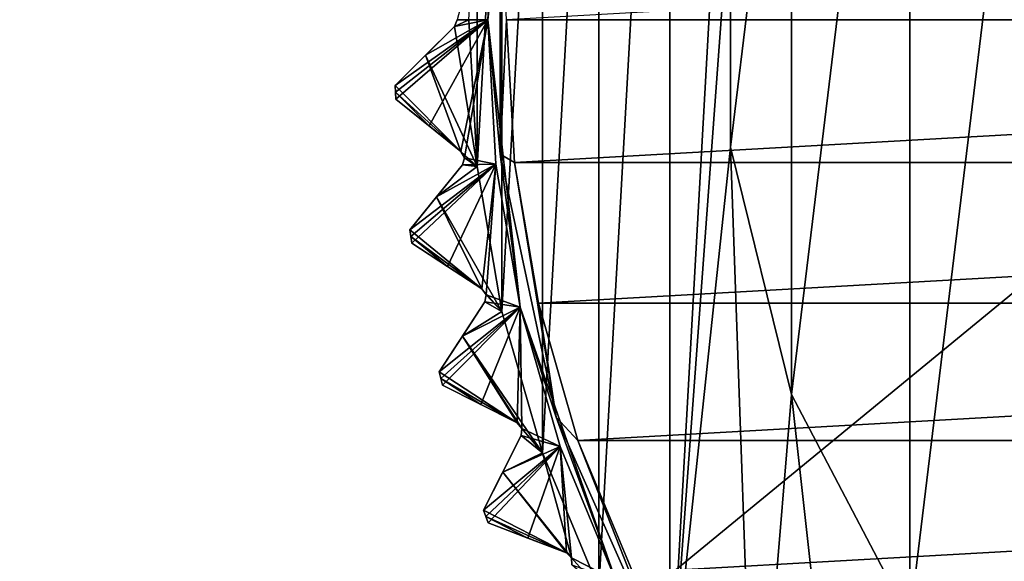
# Model space of a CAD drawing. Header units: millimetres. Extents: x -175 to 114, y -36 to 283.
# Tile 57 of 112: x 52 to 62, y -6 to 0. Entities that reach past the tile are written whole.
import ezdxf

# ---------------------------------------------------------------- set-up
doc = ezdxf.new("R2010")
doc.units = ezdxf.units.MM
doc.header["$LTSCALE"] = 65.185185
for name, color, linetype in [('160', 7, 'CONTINUOUS'), ('162', 7, 'CONTINUOUS'), ('163', 7, 'CONTINUOUS'), ('164', 7, 'CONTINUOUS'), ('165', 7, 'CONTINUOUS'), ('166', 7, 'CONTINUOUS'), ('167', 7, 'CONTINUOUS'), ('169', 7, 'CONTINUOUS'), ('170', 7, 'CONTINUOUS'), ('2', 7, 'CONTINUOUS'), ('226', 7, 'CONTINUOUS'), ('227', 7, 'CONTINUOUS'), ('228', 7, 'CONTINUOUS'), ('229', 7, 'CONTINUOUS'), ('234', 7, 'CONTINUOUS'), ('237', 7, 'CONTINUOUS'), ('30', 7, 'CONTINUOUS'), ('420', 7, 'CONTINUOUS'), ('421', 7, 'CONTINUOUS'), ('423', 7, 'CONTINUOUS'), ('45', 7, 'CONTINUOUS'), ('46', 7, 'CONTINUOUS'), ('49', 7, 'CONTINUOUS'), ('505', 7, 'CONTINUOUS'), ('506', 7, 'CONTINUOUS'), ('507', 7, 'CONTINUOUS'), ('508', 7, 'CONTINUOUS')]:
    doc.layers.add(name, color=color, linetype=linetype)

msp = doc.modelspace()

# ---------------------------------------------------------------- linework, layer by layer
at = {"layer": '160', "linetype": 'CONTINUOUS'}
for points in [[(57.179, -5.516, 108.833), (56.756, -5.353, 108.5), (57.587, -5.672, 109.146), (57.179, -5.516, 108.833)], [(57.587, -5.672, 109.146), (56.756, -5.353, 108.5), (56.756, -5.353, 93.8), (57.587, -5.672, 109.146)], [(57.179, -5.516, 93.467), (57.587, -5.672, 109.146), (56.756, -5.353, 93.8), (57.179, -5.516, 93.467)], [(57.587, -5.672, 93.154), (57.587, -5.672, 109.146), (57.179, -5.516, 93.467), (57.587, -5.672, 93.154)]]:
    msp.add_3dface(points, dxfattribs=at)
at = {"layer": '162', "linetype": 'CONTINUOUS'}
for points in [[(56.676, -4.093, 108.833), (56.271, -3.887, 108.5), (57.064, -4.291, 109.146), (56.676, -4.093, 108.833)], [(57.064, -4.291, 109.146), (56.271, -3.887, 108.5), (56.271, -3.887, 93.8), (57.064, -4.291, 109.146)], [(56.676, -4.093, 93.467), (57.064, -4.291, 109.146), (56.271, -3.887, 93.8), (56.676, -4.093, 93.467)], [(57.064, -4.291, 93.154), (57.064, -4.291, 109.146), (56.676, -4.093, 93.467), (57.064, -4.291, 93.154)]]:
    msp.add_3dface(points, dxfattribs=at)
at = {"layer": '163', "linetype": 'CONTINUOUS'}
for points in [[(56.704, -5.219, 93.8), (56.704, -5.219, 108.5), (57.108, -4.426, 93.154), (56.704, -5.219, 93.8)], [(57.108, -4.426, 93.154), (56.704, -5.219, 108.5), (56.91, -4.814, 108.833), (57.108, -4.426, 93.154)], [(56.91, -4.814, 93.467), (56.704, -5.219, 93.8), (57.108, -4.426, 93.154), (56.91, -4.814, 93.467)], [(57.108, -4.426, 109.146), (57.108, -4.426, 93.154), (56.91, -4.814, 108.833), (57.108, -4.426, 109.146)]]:
    msp.add_3dface(points, dxfattribs=at)
at = {"layer": '164', "linetype": 'CONTINUOUS'}
for points in [[(56.324, -2.626, 108.833), (55.943, -2.379, 108.5), (56.689, -2.863, 109.146), (56.324, -2.626, 108.833)], [(56.689, -2.863, 109.146), (55.943, -2.379, 108.5), (55.943, -2.379, 93.8), (56.689, -2.863, 109.146)], [(56.324, -2.626, 93.467), (56.689, -2.863, 109.146), (55.943, -2.379, 93.8), (56.324, -2.626, 93.467)], [(56.689, -2.863, 93.154), (56.689, -2.863, 109.146), (56.324, -2.626, 93.467), (56.689, -2.863, 93.154)]]:
    msp.add_3dface(points, dxfattribs=at)
at = {"layer": '165', "linetype": 'CONTINUOUS'}
for points in [[(56.234, -3.748, 93.8), (56.234, -3.748, 108.5), (56.719, -3.002, 93.154), (56.234, -3.748, 93.8)], [(56.719, -3.002, 93.154), (56.234, -3.748, 108.5), (56.481, -3.367, 108.833), (56.719, -3.002, 93.154)], [(56.481, -3.367, 93.467), (56.234, -3.748, 93.8), (56.719, -3.002, 93.154), (56.481, -3.367, 93.467)], [(56.719, -3.002, 109.146), (56.719, -3.002, 93.154), (56.481, -3.367, 108.833), (56.719, -3.002, 109.146)]]:
    msp.add_3dface(points, dxfattribs=at)
at = {"layer": '166', "linetype": 'CONTINUOUS'}
for points in [[(56.127, -1.13, 108.833), (55.774, -0.844, 108.5), (56.466, -1.404, 109.146), (56.127, -1.13, 108.833)], [(56.466, -1.404, 109.146), (55.774, -0.844, 108.5), (55.774, -0.844, 93.8), (56.466, -1.404, 109.146)], [(56.127, -1.13, 93.467), (56.466, -1.404, 109.146), (55.774, -0.844, 93.8), (56.127, -1.13, 93.467)], [(56.466, -1.404, 93.154), (56.466, -1.404, 109.146), (56.127, -1.13, 93.467), (56.466, -1.404, 93.154)]]:
    msp.add_3dface(points, dxfattribs=at)
at = {"layer": '167', "linetype": 'CONTINUOUS'}
for points in [[(55.921, -2.236, 93.8), (55.921, -2.236, 108.5), (56.481, -1.545, 93.154), (55.921, -2.236, 93.8)], [(56.481, -1.545, 93.154), (55.921, -2.236, 108.5), (56.206, -1.884, 108.833), (56.481, -1.545, 93.154)], [(56.206, -1.884, 93.467), (55.921, -2.236, 93.8), (56.481, -1.545, 93.154), (56.206, -1.884, 93.467)], [(56.481, -1.545, 109.146), (56.481, -1.545, 93.154), (56.206, -1.884, 108.833), (56.481, -1.545, 109.146)]]:
    msp.add_3dface(points, dxfattribs=at)
at = {"layer": '169', "linetype": 'CONTINUOUS'}
for points in [[(56.55, 0, 93), (56.638, -1.562, 93), (56.396, -0.071, 93.154), (56.55, 0, 93)], [(56.55, 0, 93), (56.396, -0.071, 93.154), (56.425, 0, 93.125), (56.55, 0, 93)], [(56.638, -1.562, 93), (56.088, -0.379, 93.467), (56.396, -0.071, 93.154), (56.638, -1.562, 93)], [(55.767, -0.7, 93.8), (56.088, -0.379, 93.467), (56.466, -1.404, 93.154), (55.767, -0.7, 93.8)], [(56.088, -0.379, 93.467), (56.638, -1.562, 93), (56.466, -1.404, 93.154), (56.088, -0.379, 93.467)], [(55.767, -0.7, 93.8), (56.466, -1.404, 93.154), (55.77, -0.772, 93.8), (55.767, -0.7, 93.8)], [(56.466, -1.404, 93.154), (56.127, -1.13, 93.467), (55.77, -0.772, 93.8), (56.466, -1.404, 93.154)], [(56.127, -1.13, 93.467), (55.774, -0.844, 93.8), (55.77, -0.772, 93.8), (56.127, -1.13, 93.467)], [(56.466, -1.404, 93.154), (56.638, -1.562, 93), (56.502, -1.471, 93.125), (56.466, -1.404, 93.154)], [(56.638, -1.562, 93), (56.206, -1.884, 93.467), (56.481, -1.545, 93.154), (56.638, -1.562, 93)], [(56.638, -1.562, 93), (56.9, -3.104, 93), (56.206, -1.884, 93.467), (56.638, -1.562, 93)], [(56.638, -1.562, 93), (56.481, -1.545, 93.154), (56.502, -1.471, 93.125), (56.638, -1.562, 93)], [(56.689, -2.863, 93.154), (55.921, -2.236, 93.8), (56.206, -1.884, 93.467), (56.689, -2.863, 93.154)], [(56.9, -3.104, 93), (56.689, -2.863, 93.154), (56.206, -1.884, 93.467), (56.9, -3.104, 93)], [(55.921, -2.236, 93.8), (56.689, -2.863, 93.154), (55.932, -2.307, 93.8), (55.921, -2.236, 93.8)], [(56.689, -2.863, 93.154), (56.324, -2.626, 93.467), (55.932, -2.307, 93.8), (56.689, -2.863, 93.154)], [(56.324, -2.626, 93.467), (55.943, -2.379, 93.8), (55.932, -2.307, 93.8), (56.324, -2.626, 93.467)], [(56.689, -2.863, 93.154), (56.9, -3.104, 93), (56.733, -2.926, 93.125), (56.689, -2.863, 93.154)], [(56.9, -3.104, 93), (56.719, -3.002, 93.154), (56.733, -2.926, 93.125), (56.9, -3.104, 93)], [(56.9, -3.104, 93), (56.481, -3.367, 93.467), (56.719, -3.002, 93.154), (56.9, -3.104, 93)], [(56.9, -3.104, 93), (57.333, -4.607, 93), (56.481, -3.367, 93.467), (56.9, -3.104, 93)], [(57.064, -4.291, 93.154), (56.234, -3.748, 93.8), (56.481, -3.367, 93.467), (57.064, -4.291, 93.154)], [(56.481, -3.367, 93.467), (57.333, -4.607, 93), (57.114, -4.349, 93.125), (56.481, -3.367, 93.467)], [(57.064, -4.291, 93.154), (56.481, -3.367, 93.467), (57.114, -4.349, 93.125), (57.064, -4.291, 93.154)], [(56.234, -3.748, 93.8), (57.064, -4.291, 93.154), (56.253, -3.818, 93.8), (56.234, -3.748, 93.8)], [(57.064, -4.291, 93.154), (56.676, -4.093, 93.467), (56.253, -3.818, 93.8), (57.064, -4.291, 93.154)], [(56.676, -4.093, 93.467), (56.271, -3.887, 93.8), (56.253, -3.818, 93.8), (56.676, -4.093, 93.467)], [(57.333, -4.607, 93), (57.108, -4.426, 93.154), (57.114, -4.349, 93.125), (57.333, -4.607, 93)], [(57.333, -4.607, 93), (56.91, -4.814, 93.467), (57.108, -4.426, 93.154), (57.333, -4.607, 93)], [(56.91, -4.814, 93.467), (57.333, -4.607, 93), (57.642, -5.725, 93.125), (56.91, -4.814, 93.467)], [(57.333, -4.607, 93), (57.932, -6.053, 93), (57.642, -5.725, 93.125), (57.333, -4.607, 93)], [(57.587, -5.672, 93.154), (56.704, -5.219, 93.8), (56.91, -4.814, 93.467), (57.587, -5.672, 93.154)], [(57.587, -5.672, 93.154), (56.91, -4.814, 93.467), (57.642, -5.725, 93.125), (57.587, -5.672, 93.154)], [(56.704, -5.219, 93.8), (57.587, -5.672, 93.154), (56.73, -5.286, 93.8), (56.704, -5.219, 93.8)], [(57.587, -5.672, 93.154), (57.179, -5.516, 93.467), (56.73, -5.286, 93.8), (57.587, -5.672, 93.154)], [(57.179, -5.516, 93.467), (56.756, -5.353, 93.8), (56.73, -5.286, 93.8), (57.179, -5.516, 93.467)], [(57.932, -6.053, 93), (57.644, -5.801, 93.154), (57.642, -5.725, 93.125), (57.932, -6.053, 93)]]:
    msp.add_3dface(points, dxfattribs=at)
at = {"layer": '170', "linetype": 'CONTINUOUS'}
for points in [[(56.396, -0.071, 93.154), (56.396, -0.071, 109.146), (56.425, 0, 109.175), (56.396, -0.071, 93.154)], [(56.425, 0, 93.125), (56.396, -0.071, 93.154), (56.425, 0, 109.175), (56.425, 0, 93.125)]]:
    msp.add_3dface(points, dxfattribs=at)
at = {"layer": '2', "linetype": 'CONTINUOUS'}
for points in [[(113.25, -35.25, 92.5), (113.25, 35.25, 92.5), (-66.25, 35.25, 92.5), (113.25, -35.25, 92.5)], [(113.25, -35.25, 92.5), (-66.25, 35.25, 92.5), (-18.12, 11.172, 92.5), (113.25, -35.25, 92.5)], [(-15.769, 9.695, 92.5), (113.25, -35.25, 92.5), (-18.12, 11.172, 92.5), (-15.769, 9.695, 92.5)], [(-13.805, 7.731, 92.5), (113.25, -35.25, 92.5), (-15.769, 9.695, 92.5), (-13.805, 7.731, 92.5)], [(-12.328, 5.38, 92.5), (113.25, -35.25, 92.5), (-13.805, 7.731, 92.5), (-12.328, 5.38, 92.5)], [(-11.411, 2.759, 92.5), (113.25, -35.25, 92.5), (-12.328, 5.38, 92.5), (-11.411, 2.759, 92.5)], [(-11.1, 0, 92.5), (113.25, -35.25, 92.5), (-11.411, 2.759, 92.5), (-11.1, 0, 92.5)], [(-11.411, -2.759, 92.5), (113.25, -35.25, 92.5), (-11.1, 0, 92.5), (-11.411, -2.759, 92.5)], [(-12.328, -5.38, 92.5), (113.25, -35.25, 92.5), (-11.411, -2.759, 92.5), (-12.328, -5.38, 92.5)], [(-13.805, -7.731, 92.5), (113.25, -35.25, 92.5), (-12.328, -5.38, 92.5), (-13.805, -7.731, 92.5)]]:
    msp.add_3dface(points, dxfattribs=at)
at = {"layer": '226', "linetype": 'CONTINUOUS'}
for points in [[(57.587, -5.672, 109.146), (57.587, -5.672, 93.154), (57.642, -5.725, 93.125), (57.587, -5.672, 109.146)], [(57.587, -5.672, 109.146), (57.642, -5.725, 93.125), (57.642, -5.725, 109.175), (57.587, -5.672, 109.146)], [(57.644, -5.801, 93.154), (57.644, -5.801, 109.146), (57.642, -5.725, 109.175), (57.644, -5.801, 93.154)], [(57.642, -5.725, 93.125), (57.644, -5.801, 93.154), (57.642, -5.725, 109.175), (57.642, -5.725, 93.125)]]:
    msp.add_3dface(points, dxfattribs=at)
at = {"layer": '227', "linetype": 'CONTINUOUS'}
for points in [[(57.064, -4.291, 109.146), (57.064, -4.291, 93.154), (57.114, -4.349, 93.125), (57.064, -4.291, 109.146)], [(57.064, -4.291, 109.146), (57.114, -4.349, 93.125), (57.114, -4.349, 109.175), (57.064, -4.291, 109.146)], [(57.108, -4.426, 93.154), (57.108, -4.426, 109.146), (57.114, -4.349, 109.175), (57.108, -4.426, 93.154)], [(57.114, -4.349, 93.125), (57.108, -4.426, 93.154), (57.114, -4.349, 109.175), (57.114, -4.349, 93.125)]]:
    msp.add_3dface(points, dxfattribs=at)
at = {"layer": '228', "linetype": 'CONTINUOUS'}
for points in [[(56.689, -2.863, 109.146), (56.689, -2.863, 93.154), (56.733, -2.926, 93.125), (56.689, -2.863, 109.146)], [(56.689, -2.863, 109.146), (56.733, -2.926, 93.125), (56.733, -2.926, 109.175), (56.689, -2.863, 109.146)], [(56.719, -3.002, 93.154), (56.719, -3.002, 109.146), (56.733, -2.926, 109.175), (56.719, -3.002, 93.154)], [(56.733, -2.926, 93.125), (56.719, -3.002, 93.154), (56.733, -2.926, 109.175), (56.733, -2.926, 93.125)]]:
    msp.add_3dface(points, dxfattribs=at)
at = {"layer": '229', "linetype": 'CONTINUOUS'}
for points in [[(56.466, -1.404, 109.146), (56.466, -1.404, 93.154), (56.502, -1.471, 93.125), (56.466, -1.404, 109.146)], [(56.466, -1.404, 109.146), (56.502, -1.471, 93.125), (56.502, -1.471, 109.175), (56.466, -1.404, 109.146)], [(56.481, -1.545, 93.154), (56.481, -1.545, 109.146), (56.502, -1.471, 109.175), (56.481, -1.545, 93.154)], [(56.502, -1.471, 93.125), (56.481, -1.545, 93.154), (56.502, -1.471, 109.175), (56.502, -1.471, 93.125)]]:
    msp.add_3dface(points, dxfattribs=at)
at = {"layer": '234', "linetype": 'CONTINUOUS'}
for points in [[(61.241, 6.391, 93.5), (63.04, 8.421, 93.5), (61.241, -6.391, 93.5), (61.241, 6.391, 93.5)], [(61.241, -6.391, 93.5), (63.04, 8.421, 93.5), (63.04, -8.421, 93.5), (61.241, -6.391, 93.5)], [(59.981, 3.989, 93.5), (61.241, 6.391, 93.5), (59.981, -3.989, 93.5), (59.981, 3.989, 93.5)], [(59.981, -3.989, 93.5), (61.241, 6.391, 93.5), (61.241, -6.391, 93.5), (59.981, -3.989, 93.5)], [(59.332, 1.356, 93.5), (59.981, 3.989, 93.5), (59.332, -1.356, 93.5), (59.332, 1.356, 93.5)], [(59.332, -1.356, 93.5), (59.981, 3.989, 93.5), (59.981, -3.989, 93.5), (59.332, -1.356, 93.5)]]:
    msp.add_3dface(points, dxfattribs=at)
at = {"layer": '237', "linetype": 'CONTINUOUS'}
for points in [[(59.332, -1.356, 93), (59.332, 1.356, 93), (59.332, -1.356, 93.5), (59.332, -1.356, 93)], [(59.332, 1.356, 93), (59.332, 1.356, 93.5), (59.332, -1.356, 93.5), (59.332, 1.356, 93)], [(59.981, -3.989, 93), (59.332, -1.356, 93), (59.981, -3.989, 93.5), (59.981, -3.989, 93)], [(59.332, -1.356, 93), (59.332, -1.356, 93.5), (59.981, -3.989, 93.5), (59.332, -1.356, 93)], [(61.241, -6.391, 93), (59.981, -3.989, 93), (61.241, -6.391, 93.5), (61.241, -6.391, 93)], [(59.981, -3.989, 93), (59.981, -3.989, 93.5), (61.241, -6.391, 93.5), (59.981, -3.989, 93)]]:
    msp.add_3dface(points, dxfattribs=at)
at = {"layer": '30', "color": 7, "linetype": 'CONTINUOUS', "true_color": 0x21211a}
for points in [[(26, -32.75, 79.5), (38.331, -6.004, 79.5), (105.75, 32.75, 79.5), (26, -32.75, 79.5)], [(105.75, -32.75, 79.5), (26, -32.75, 79.5), (105.75, 32.75, 79.5), (105.75, -32.75, 79.5)], [(38.331, -6.004, 79.5), (39.245, -2.846, 79.5), (105.75, 32.75, 79.5), (38.331, -6.004, 79.5)], [(39.245, -2.846, 79.5), (39.494, 0.432, 79.5), (105.75, 32.75, 79.5), (39.245, -2.846, 79.5)]]:
    msp.add_3dface(points, dxfattribs=at)
at = {"layer": '420', "linetype": 'CONTINUOUS'}
for points in [[(56.836, 1.539, 109.5), (56.425, 0, 109.175), (56.75, 0, 109.5), (56.836, 1.539, 109.5)], [(56.088, -0.379, 108.833), (55.767, -0.7, 108.5), (56.75, 0, 109.5), (56.088, -0.379, 108.833)], [(55.767, -0.7, 108.5), (55.77, -0.772, 108.5), (56.75, 0, 109.5), (55.767, -0.7, 108.5)], [(55.77, -0.772, 108.5), (55.774, -0.844, 108.5), (56.75, 0, 109.5), (55.77, -0.772, 108.5)], [(55.774, -0.844, 108.5), (56.127, -1.13, 108.833), (56.75, 0, 109.5), (55.774, -0.844, 108.5)], [(56.396, -0.071, 109.146), (56.088, -0.379, 108.833), (56.75, 0, 109.5), (56.396, -0.071, 109.146)], [(56.127, -1.13, 108.833), (56.466, -1.404, 109.146), (56.75, 0, 109.5), (56.127, -1.13, 108.833)], [(56.425, 0, 109.175), (56.396, -0.071, 109.146), (56.75, 0, 109.5), (56.425, 0, 109.175)], [(56.466, -1.404, 109.146), (56.502, -1.471, 109.175), (56.75, 0, 109.5), (56.466, -1.404, 109.146)], [(56.75, 0, 109.5), (56.502, -1.471, 109.175), (56.836, -1.539, 109.5), (56.75, 0, 109.5)], [(56.206, -1.884, 108.833), (55.921, -2.236, 108.5), (56.836, -1.539, 109.5), (56.206, -1.884, 108.833)], [(56.836, -1.539, 109.5), (55.921, -2.236, 108.5), (55.932, -2.307, 108.5), (56.836, -1.539, 109.5)], [(55.943, -2.379, 108.5), (56.836, -1.539, 109.5), (55.932, -2.307, 108.5), (55.943, -2.379, 108.5)], [(55.943, -2.379, 108.5), (56.324, -2.626, 108.833), (56.836, -1.539, 109.5), (55.943, -2.379, 108.5)], [(56.481, -1.545, 109.146), (56.206, -1.884, 108.833), (56.836, -1.539, 109.5), (56.481, -1.545, 109.146)], [(56.324, -2.626, 108.833), (56.689, -2.863, 109.146), (56.836, -1.539, 109.5), (56.324, -2.626, 108.833)], [(56.502, -1.471, 109.175), (56.481, -1.545, 109.146), (56.836, -1.539, 109.5), (56.502, -1.471, 109.175)], [(56.689, -2.863, 109.146), (56.733, -2.926, 109.175), (56.836, -1.539, 109.5), (56.689, -2.863, 109.146)], [(56.836, -1.539, 109.5), (56.733, -2.926, 109.175), (57.095, -3.06, 109.5), (56.836, -1.539, 109.5)], [(56.733, -2.926, 109.175), (56.719, -3.002, 109.146), (57.095, -3.06, 109.5), (56.733, -2.926, 109.175)], [(56.719, -3.002, 109.146), (56.481, -3.367, 108.833), (57.095, -3.06, 109.5), (56.719, -3.002, 109.146)], [(56.481, -3.367, 108.833), (56.234, -3.748, 108.5), (57.095, -3.06, 109.5), (56.481, -3.367, 108.833)], [(57.095, -3.06, 109.5), (56.234, -3.748, 108.5), (56.253, -3.818, 108.5), (57.095, -3.06, 109.5)], [(56.271, -3.887, 108.5), (57.095, -3.06, 109.5), (56.253, -3.818, 108.5), (56.271, -3.887, 108.5)], [(56.271, -3.887, 108.5), (56.676, -4.093, 108.833), (57.095, -3.06, 109.5), (56.271, -3.887, 108.5)], [(56.676, -4.093, 108.833), (57.064, -4.291, 109.146), (57.095, -3.06, 109.5), (56.676, -4.093, 108.833)], [(57.064, -4.291, 109.146), (57.114, -4.349, 109.175), (57.095, -3.06, 109.5), (57.064, -4.291, 109.146)], [(57.095, -3.06, 109.5), (57.114, -4.349, 109.175), (57.522, -4.541, 109.5), (57.095, -3.06, 109.5)], [(57.114, -4.349, 109.175), (57.108, -4.426, 109.146), (57.522, -4.541, 109.5), (57.114, -4.349, 109.175)], [(57.108, -4.426, 109.146), (56.91, -4.814, 108.833), (57.522, -4.541, 109.5), (57.108, -4.426, 109.146)], [(56.91, -4.814, 108.833), (56.704, -5.219, 108.5), (57.522, -4.541, 109.5), (56.91, -4.814, 108.833)], [(57.522, -4.541, 109.5), (56.704, -5.219, 108.5), (56.73, -5.286, 108.5), (57.522, -4.541, 109.5)], [(56.756, -5.353, 108.5), (57.522, -4.541, 109.5), (56.73, -5.286, 108.5), (56.756, -5.353, 108.5)], [(56.756, -5.353, 108.5), (57.179, -5.516, 108.833), (57.522, -4.541, 109.5), (56.756, -5.353, 108.5)], [(57.179, -5.516, 108.833), (57.587, -5.672, 109.146), (57.522, -4.541, 109.5), (57.179, -5.516, 108.833)], [(57.587, -5.672, 109.146), (57.642, -5.725, 109.175), (57.522, -4.541, 109.5), (57.587, -5.672, 109.146)], [(57.522, -4.541, 109.5), (57.642, -5.725, 109.175), (58.112, -5.966, 109.5), (57.522, -4.541, 109.5)], [(57.642, -5.725, 109.175), (57.644, -5.801, 109.146), (58.112, -5.966, 109.5), (57.642, -5.725, 109.175)]]:
    msp.add_3dface(points, dxfattribs=at)
at = {"layer": '421', "linetype": 'CONTINUOUS'}
for points in [[(56.836, 1.539, 109.5), (56.75, 0, 109.5), (57.095, 3.06, 109.8), (56.836, 1.539, 109.5)], [(57.095, 3.06, 109.8), (56.75, 0, 109.5), (56.75, 0, 109.8), (57.095, 3.06, 109.8)], [(56.75, 0, 109.5), (56.836, -1.539, 109.5), (56.75, 0, 109.8), (56.75, 0, 109.5)], [(56.836, -1.539, 109.5), (57.095, -3.06, 109.5), (56.75, 0, 109.8), (56.836, -1.539, 109.5)], [(56.75, 0, 109.8), (57.095, -3.06, 109.5), (57.095, -3.06, 109.8), (56.75, 0, 109.8)], [(57.095, -3.06, 109.5), (57.522, -4.541, 109.5), (57.095, -3.06, 109.8), (57.095, -3.06, 109.5)], [(57.522, -4.541, 109.5), (58.112, -5.966, 109.5), (57.095, -3.06, 109.8), (57.522, -4.541, 109.5)], [(57.095, -3.06, 109.8), (58.112, -5.966, 109.5), (58.112, -5.966, 109.8), (57.095, -3.06, 109.8)]]:
    msp.add_3dface(points, dxfattribs=at)
at = {"layer": '423', "linetype": 'CONTINUOUS'}
for points in [[(57.095, 3.06, 109.8), (56.75, 0, 109.8), (56.884, 1.431, 109.941), (57.095, 3.06, 109.8)], [(56.75, 0, 109.8), (56.884, -1.431, 109.941), (56.884, 1.431, 109.941), (56.75, 0, 109.8)], [(56.884, -1.431, 109.941), (56.95, 0, 110), (56.884, 1.431, 109.941), (56.884, -1.431, 109.941)], [(56.75, 0, 109.8), (57.095, -3.06, 109.8), (56.884, -1.431, 109.941), (56.75, 0, 109.8)], [(57.035, -1.518, 110), (56.95, 0, 110), (56.884, -1.431, 109.941), (57.035, -1.518, 110)], [(57.479, -4.231, 109.941), (57.035, -1.518, 110), (56.884, -1.431, 109.941), (57.479, -4.231, 109.941)], [(57.095, -3.06, 109.8), (57.479, -4.231, 109.941), (56.884, -1.431, 109.941), (57.095, -3.06, 109.8)], [(57.29, -3.016, 110), (57.035, -1.518, 110), (57.479, -4.231, 109.941), (57.29, -3.016, 110)], [(57.711, -4.477, 110), (57.29, -3.016, 110), (57.479, -4.231, 109.941), (57.711, -4.477, 110)], [(57.095, -3.06, 109.8), (58.112, -5.966, 109.8), (57.479, -4.231, 109.941), (57.095, -3.06, 109.8)], [(58.643, -6.846, 109.941), (57.711, -4.477, 110), (57.479, -4.231, 109.941), (58.643, -6.846, 109.941)], [(58.112, -5.966, 109.8), (58.643, -6.846, 109.941), (57.479, -4.231, 109.941), (58.112, -5.966, 109.8)], [(58.293, -5.881, 110), (57.711, -4.477, 110), (58.643, -6.846, 109.941), (58.293, -5.881, 110)]]:
    msp.add_3dface(points, dxfattribs=at)
at = {"layer": '45', "linetype": 'CONTINUOUS'}
for points in [[(84.05, 0, 110), (83.965, 1.518, 110), (56.95, 0, 110), (84.05, 0, 110)], [(57.035, -1.518, 110), (84.05, 0, 110), (56.95, 0, 110), (57.035, -1.518, 110)], [(83.965, -1.518, 110), (84.05, 0, 110), (57.035, -1.518, 110), (83.965, -1.518, 110)], [(57.29, -3.016, 110), (83.965, -1.518, 110), (57.035, -1.518, 110), (57.29, -3.016, 110)], [(83.71, -3.016, 110), (83.965, -1.518, 110), (57.29, -3.016, 110), (83.71, -3.016, 110)], [(57.711, -4.477, 110), (83.71, -3.016, 110), (57.29, -3.016, 110), (57.711, -4.477, 110)], [(83.289, -4.477, 110), (83.71, -3.016, 110), (57.711, -4.477, 110), (83.289, -4.477, 110)], [(58.293, -5.881, 110), (83.289, -4.477, 110), (57.711, -4.477, 110), (58.293, -5.881, 110)], [(82.707, -5.881, 110), (83.289, -4.477, 110), (58.293, -5.881, 110), (82.707, -5.881, 110)]]:
    msp.add_3dface(points, dxfattribs=at)
at = {"layer": '46', "linetype": 'CONTINUOUS'}
for points in [[(58.688, 7.422, 93), (59.593, 8.698, 93), (58.688, -7.422, 93), (58.688, 7.422, 93)], [(58.688, -7.422, 93), (59.593, 8.698, 93), (59.332, 1.356, 93), (58.688, -7.422, 93)], [(57.932, 6.053, 93), (58.688, 7.422, 93), (57.932, -6.053, 93), (57.932, 6.053, 93)], [(57.932, -6.053, 93), (58.688, 7.422, 93), (58.688, -7.422, 93), (57.932, -6.053, 93)], [(57.333, 4.607, 93), (57.932, 6.053, 93), (57.333, -4.607, 93), (57.333, 4.607, 93)], [(57.333, -4.607, 93), (57.932, 6.053, 93), (57.932, -6.053, 93), (57.333, -4.607, 93)], [(56.9, 3.104, 93), (57.333, 4.607, 93), (56.9, -3.104, 93), (56.9, 3.104, 93)], [(56.9, -3.104, 93), (57.333, 4.607, 93), (57.333, -4.607, 93), (56.9, -3.104, 93)], [(56.638, 1.562, 93), (56.9, 3.104, 93), (56.638, -1.562, 93), (56.638, 1.562, 93)], [(56.638, -1.562, 93), (56.9, 3.104, 93), (56.9, -3.104, 93), (56.638, -1.562, 93)], [(56.55, 0, 93), (56.638, 1.562, 93), (56.638, -1.562, 93), (56.55, 0, 93)], [(59.332, -1.356, 93), (58.688, -7.422, 93), (59.332, 1.356, 93), (59.332, -1.356, 93)], [(59.593, -8.698, 93), (58.688, -7.422, 93), (59.332, -1.356, 93), (59.593, -8.698, 93)], [(59.981, -3.989, 93), (59.593, -8.698, 93), (59.332, -1.356, 93), (59.981, -3.989, 93)], [(60.636, -9.864, 93), (59.593, -8.698, 93), (59.981, -3.989, 93), (60.636, -9.864, 93)], [(61.241, -6.391, 93), (60.636, -9.864, 93), (59.981, -3.989, 93), (61.241, -6.391, 93)]]:
    msp.add_3dface(points, dxfattribs=at)
at = {"layer": '49', "linetype": 'CONTINUOUS'}
for points in [[(55.767, -0.7, 93.8), (55.767, -0.7, 108.5), (56.396, -0.071, 93.154), (55.767, -0.7, 93.8)], [(56.396, -0.071, 93.154), (55.767, -0.7, 108.5), (56.088, -0.379, 108.833), (56.396, -0.071, 93.154)], [(56.088, -0.379, 93.467), (55.767, -0.7, 93.8), (56.396, -0.071, 93.154), (56.088, -0.379, 93.467)], [(56.396, -0.071, 109.146), (56.396, -0.071, 93.154), (56.088, -0.379, 108.833), (56.396, -0.071, 109.146)]]:
    msp.add_3dface(points, dxfattribs=at)
at = {"layer": '505', "linetype": 'CONTINUOUS'}
for points in [[(56.704, -5.219, 108.5), (56.704, -5.219, 93.8), (56.73, -5.286, 93.8), (56.704, -5.219, 108.5)], [(56.704, -5.219, 108.5), (56.73, -5.286, 93.8), (56.73, -5.286, 108.5), (56.704, -5.219, 108.5)], [(56.756, -5.353, 93.8), (56.756, -5.353, 108.5), (56.73, -5.286, 108.5), (56.756, -5.353, 93.8)], [(56.73, -5.286, 93.8), (56.756, -5.353, 93.8), (56.73, -5.286, 108.5), (56.73, -5.286, 93.8)]]:
    msp.add_3dface(points, dxfattribs=at)
at = {"layer": '506', "linetype": 'CONTINUOUS'}
for points in [[(56.234, -3.748, 108.5), (56.234, -3.748, 93.8), (56.253, -3.818, 93.8), (56.234, -3.748, 108.5)], [(56.234, -3.748, 108.5), (56.253, -3.818, 93.8), (56.253, -3.818, 108.5), (56.234, -3.748, 108.5)], [(56.271, -3.887, 93.8), (56.271, -3.887, 108.5), (56.253, -3.818, 108.5), (56.271, -3.887, 93.8)], [(56.253, -3.818, 93.8), (56.271, -3.887, 93.8), (56.253, -3.818, 108.5), (56.253, -3.818, 93.8)]]:
    msp.add_3dface(points, dxfattribs=at)
at = {"layer": '507', "linetype": 'CONTINUOUS'}
for points in [[(55.921, -2.236, 108.5), (55.921, -2.236, 93.8), (55.932, -2.307, 93.8), (55.921, -2.236, 108.5)], [(55.921, -2.236, 108.5), (55.932, -2.307, 93.8), (55.932, -2.307, 108.5), (55.921, -2.236, 108.5)], [(55.943, -2.379, 93.8), (55.943, -2.379, 108.5), (55.932, -2.307, 108.5), (55.943, -2.379, 93.8)], [(55.932, -2.307, 93.8), (55.943, -2.379, 93.8), (55.932, -2.307, 108.5), (55.932, -2.307, 93.8)]]:
    msp.add_3dface(points, dxfattribs=at)
at = {"layer": '508', "linetype": 'CONTINUOUS'}
for points in [[(55.767, -0.7, 108.5), (55.767, -0.7, 93.8), (55.77, -0.772, 93.8), (55.767, -0.7, 108.5)], [(55.767, -0.7, 108.5), (55.77, -0.772, 93.8), (55.77, -0.772, 108.5), (55.767, -0.7, 108.5)], [(55.774, -0.844, 93.8), (55.774, -0.844, 108.5), (55.77, -0.772, 108.5), (55.774, -0.844, 93.8)], [(55.77, -0.772, 93.8), (55.774, -0.844, 93.8), (55.77, -0.772, 108.5), (55.77, -0.772, 93.8)]]:
    msp.add_3dface(points, dxfattribs=at)

doc.saveas('drawing.dxf')
